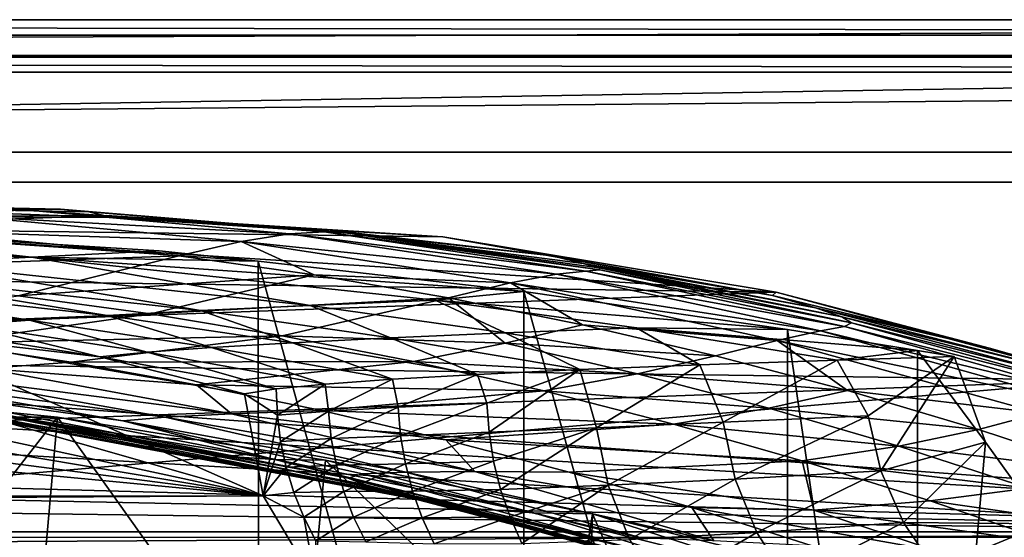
# Model space of a CAD drawing. Header units: metres. Extents: x -904 to 0, y -908 to 0.
# Tile 85 of 154: x -417 to -319, y -52 to 0. Entities that reach past the tile are written whole.
import ezdxf

# ---------------------------------------------------------------- set-up
doc = ezdxf.new("R2010")
doc.units = ezdxf.units.M

msp = doc.modelspace()

# ---------------------------------------------------------------- linework, layer by layer
at = {"layer": 'None'}
for points in [[(-885.9776, -3.567204, 2063.059814), (-239.308899, -51.564125, 2063.059814), (-25.973949, -3.563107, 2063.059814)], [(-885.9776, -3.567204, 2050.059814), (-25.973949, -3.563107, 2050.059814), (-885.977478, -3.567204, 176.059662)], [(-885.9776, -3.567204, 2063.059814), (-25.973949, -3.563107, 2063.059814), (-885.9776, -3.567204, 2050.059814)], [(-25.973949, -3.563107, 2063.059814), (-25.973949, -3.563107, 2050.059814), (-885.9776, -3.567204, 2050.059814)], [(-843.492188, -35.081711, 2063.059814), (-239.308899, -51.564125, 2063.059814), (-885.9776, -3.567204, 2063.059814)], [(-25.973949, -3.563107, 163.059692), (-239.308899, -51.564125, 163.059692), (-885.977478, -3.567204, 163.059692)], [(-885.977478, -3.567204, 163.059692), (-885.977478, -3.567204, 176.059662), (-25.973949, -3.563107, 163.059692)], [(-885.977478, -3.567204, 176.059662), (-25.973949, -3.563107, 176.059692), (-25.973949, -3.563107, 163.059692)], [(-885.977478, -3.567204, 176.059662), (-25.973949, -3.563107, 2050.059814), (-25.973949, -3.563107, 176.059692)], [(-239.308899, -51.564125, 163.059692), (-843.492188, -35.081711, 163.059692), (-885.977478, -3.567204, 163.059692)], [(-444.026093, -18.196802, 930.254944), (-417.140594, -18.922565, 930.436462), (-422.265778, -19.595821, 975.355469)], [(-435.974976, -18.672184, 840.413452), (-413.168396, -18.870882, 885.454895), (-444.026093, -18.196802, 930.254944)], [(-413.168396, -18.870882, 885.454895), (-417.140594, -18.922565, 930.436462), (-444.026093, -18.196802, 930.254944)], [(-375.084534, -21.640442, 662.207153), (-408.585083, -19.505207, 662.263062), (-442.127563, -20.732506, 662.230957)], [(-442.127563, -20.732506, 662.230957), (-408.585083, -19.505207, 662.263062), (-431.644012, -19.604105, 750.722656)], [(-431.644012, -19.604105, 750.722656), (-408.053375, -19.715145, 750.688049), (-435.974976, -18.672184, 840.413452)], [(-408.053375, -19.715145, 750.688049), (-410.349365, -19.14839, 840.46521), (-435.974976, -18.672184, 840.413452)], [(-435.974976, -18.672184, 840.413452), (-410.349365, -19.14839, 840.46521), (-413.168396, -18.870882, 885.454895)], [(-408.585083, -19.505207, 662.263062), (-408.053375, -19.715145, 750.688049), (-431.644012, -19.604105, 750.722656)], [(-428.482635, -20.993587, 1020.181396), (-422.265778, -19.595821, 975.355469), (-395.201843, -22.088051, 975.621399)], [(-417.140594, -18.922565, 930.436462), (-390.355438, -21.316534, 930.650574), (-422.265778, -19.595821, 975.355469)], [(-422.265778, -19.595821, 975.355469), (-390.355438, -21.316534, 930.650574), (-395.201843, -22.088051, 975.621399)], [(-413.168396, -18.870882, 885.454895), (-386.904816, -21.131815, 885.602112), (-417.140594, -18.922565, 930.436462)], [(-386.904816, -21.131815, 885.602112), (-390.355438, -21.316534, 930.650574), (-417.140594, -18.922565, 930.436462)], [(-410.349365, -19.14839, 840.46521), (-384.812439, -21.23403, 840.544128), (-413.168396, -18.870882, 885.454895)], [(-413.168396, -18.870882, 885.454895), (-384.812439, -21.23403, 840.544128), (-386.904816, -21.131815, 885.602112)], [(-410.349365, -19.14839, 840.46521), (-408.053375, -19.715145, 750.688049), (-384.518951, -21.276764, 750.670471)], [(-384.812439, -21.23403, 840.544128), (-410.349365, -19.14839, 840.46521), (-384.518951, -21.276764, 750.670471)], [(-408.053375, -19.715145, 750.688049), (-408.585083, -19.505207, 662.263062), (-386.309692, -20.958944, 705.986938)], [(-408.585083, -19.505207, 662.263062), (-375.084534, -21.640442, 662.207153), (-386.309692, -20.958944, 705.986938)], [(-445.009796, -20.428713, 1936.522217), (-466.502991, -21.734568, 1855.745483), (-416.0578, -23.651363, 1896.523071)], [(-446.597626, -115.674339, 1992.217041), (-446.597626, -20.344744, 1937.178467), (-393.401001, -117.911072, 1988.119873)], [(-446.597626, -20.344744, 1937.178467), (-393.479919, -24.042227, 1933.87854), (-393.401001, -117.911072, 1988.119873)], [(-445.009796, -20.428713, 1936.522217), (-403.360626, -23.031216, 1936.522217), (-446.597626, -20.344744, 1937.178467)], [(-446.597626, -20.344744, 1937.178467), (-403.360626, -23.031216, 1936.522217), (-393.479919, -24.042227, 1933.87854)], [(-403.360626, -23.031216, 1936.522217), (-445.009796, -20.428713, 1936.522217), (-416.0578, -23.651363, 1896.523071)], [(-408.053375, -19.715145, 750.688049), (-386.309692, -20.958944, 705.986938), (-384.518951, -21.276764, 750.670471)], [(-442.127563, -20.732506, 662.230957), (-475.432343, -25.327425, 662.110596), (-341.906769, -27.131058, 662.063416)], [(-443.9021, -25.040358, 1109.339722), (-428.482635, -20.993587, 1020.181396), (-401.399963, -23.537989, 1020.472839)], [(-341.906769, -27.131058, 662.063416), (-375.084534, -21.640442, 662.207153), (-442.127563, -20.732506, 662.230957)], [(-428.482635, -20.993587, 1020.181396), (-395.201843, -22.088051, 975.621399), (-401.399963, -23.537989, 1020.472839)], [(-395.201843, -22.088051, 975.621399), (-390.355438, -21.316534, 930.650574), (-363.774902, -25.358904, 930.896057)], [(-390.355438, -21.316534, 930.650574), (-386.904816, -21.131815, 885.602112), (-360.839111, -25.034075, 885.778931)], [(-390.355438, -21.316534, 930.650574), (-360.839111, -25.034075, 885.778931), (-363.774902, -25.358904, 930.896057)], [(-384.812439, -21.23403, 840.544128), (-359.463043, -24.920816, 840.649536), (-386.904816, -21.131815, 885.602112)], [(-386.904816, -21.131815, 885.602112), (-359.463043, -24.920816, 840.649536), (-360.839111, -25.034075, 885.778931)], [(-386.309692, -20.958944, 705.986938), (-375.084534, -21.640442, 662.207153), (-364.190704, -23.536861, 705.969238)], [(-384.518951, -21.276764, 750.670471), (-386.309692, -20.958944, 705.986938), (-364.190704, -23.536861, 705.969238)], [(-359.463043, -24.920816, 840.649536), (-384.812439, -21.23403, 840.544128), (-359.561249, -24.719301, 795.588074)], [(-384.812439, -21.23403, 840.544128), (-384.518951, -21.276764, 750.670471), (-359.561249, -24.719301, 795.588074)], [(-359.561249, -24.719301, 795.588074), (-384.518951, -21.276764, 750.670471), (-361.12796, -24.2815, 750.670105)], [(-384.518951, -21.276764, 750.670471), (-364.190704, -23.536861, 705.969238), (-361.12796, -24.2815, 750.670105)], [(-416.0578, -23.651363, 1896.523071), (-466.502991, -21.734568, 1855.745483), (-427.349731, -24.240482, 1856.083374)], [(-401.399963, -23.537989, 1020.472839), (-395.201843, -22.088051, 975.621399), (-387.927277, -25.422873, 1020.630981)], [(-395.201843, -22.088051, 975.621399), (-368.35202, -26.22666, 975.919006), (-387.927277, -25.422873, 1020.630981)], [(-368.35202, -26.22666, 975.919006), (-395.201843, -22.088051, 975.621399), (-363.774902, -25.358904, 930.896057)], [(-375.084534, -21.640442, 662.207153), (-342.275757, -27.461243, 705.961426), (-364.190704, -23.536861, 705.969238)], [(-375.084534, -21.640442, 662.207153), (-341.906769, -27.131058, 662.063416), (-342.275757, -27.461243, 705.961426)], [(-535.804565, -23.450962, 1607.821899), (-571.255554, -24.387638, 1607.797363), (-392.993713, -47.427006, 1607.19397)], [(-500.35083, -24.274384, 1607.800293), (-535.804565, -23.450962, 1607.821899), (-392.993713, -47.427006, 1607.19397)], [(-401.399963, -23.537989, 1020.472839), (-417.414032, -27.497526, 1109.584351), (-443.9021, -25.040358, 1109.339722)], [(-401.399963, -23.537989, 1020.472839), (-387.927277, -25.422873, 1020.630981), (-417.414032, -27.497526, 1109.584351)], [(-403.360626, -23.031216, 1936.522217), (-416.0578, -23.651363, 1896.523071), (-393.479919, -24.042227, 1933.87854)], [(-364.190704, -23.536861, 705.969238), (-342.275757, -27.461243, 705.961426), (-361.12796, -24.2815, 750.670105)], [(-392.993713, -47.427006, 1607.19397), (-571.255554, -24.387638, 1607.797363), (-606.616577, -27.078775, 1607.726807)], [(-392.993713, -47.427006, 1607.19397), (-464.981628, -26.855797, 1607.732666), (-500.35083, -24.274384, 1607.800293)], [(-427.349731, -24.240482, 1856.083374), (-437.226807, -24.79043, 1815.267822), (-399.23114, -28.973452, 1815.6698)], [(-416.0578, -23.651363, 1896.523071), (-427.349731, -24.240482, 1856.083374), (-388.322601, -28.457811, 1856.422852)], [(-388.322601, -28.457811, 1856.422852), (-427.349731, -24.240482, 1856.083374), (-399.23114, -28.973452, 1815.6698)], [(-393.479919, -24.042227, 1933.87854), (-416.0578, -23.651363, 1896.523071), (-367.025238, -27.069414, 1930.828857)], [(-416.0578, -23.651363, 1896.523071), (-375.846985, -27.923347, 1896.725098), (-367.025238, -27.069414, 1930.828857)], [(-375.846985, -27.923347, 1896.725098), (-416.0578, -23.651363, 1896.523071), (-388.322601, -28.457811, 1856.422852)], [(-393.401001, -117.911072, 1988.119873), (-393.479919, -24.042227, 1933.87854), (-367.022247, -120.089249, 1984.553101)], [(-393.479919, -24.042227, 1933.87854), (-367.025238, -27.069414, 1930.828857), (-367.022247, -120.089249, 1984.553101)], [(-342.275757, -27.461243, 705.961426), (-337.96875, -28.712891, 750.687012), (-361.12796, -24.2815, 750.670105)], [(-361.12796, -24.2815, 750.670105), (-337.96875, -28.712891, 750.687012), (-359.561249, -24.719301, 795.588074)], [(-475.432343, -25.327425, 662.110596), (-508.158966, -33.247128, 661.903259), (-341.906769, -27.131058, 662.063416)], [(-416.269989, -29.942677, 1733.067749), (-445.669617, -25.301315, 1774.112915), (-452.67215, -25.768145, 1732.678467)], [(-445.669617, -25.301315, 1774.112915), (-408.549469, -29.469418, 1774.53186), (-437.226807, -24.79043, 1815.267822)], [(-416.269989, -29.942677, 1733.067749), (-408.549469, -29.469418, 1774.53186), (-445.669617, -25.301315, 1774.112915)], [(-437.226807, -24.79043, 1815.267822), (-408.549469, -29.469418, 1774.53186), (-399.23114, -28.973452, 1815.6698)], [(-387.927277, -25.422873, 1020.630981), (-404.227631, -29.301956, 1109.719238), (-417.414032, -27.497526, 1109.584351)], [(-404.227631, -29.301956, 1109.719238), (-387.927277, -25.422873, 1020.630981), (-374.516785, -27.711296, 1020.797241)], [(-387.927277, -25.422873, 1020.630981), (-368.35202, -26.22666, 975.919006), (-374.516785, -27.711296, 1020.797241)], [(-337.486572, -31.007118, 931.173279), (-368.35202, -26.22666, 975.919006), (-363.774902, -25.358904, 930.896057)], [(-363.774902, -25.358904, 930.896057), (-360.839111, -25.034075, 885.778931), (-335.074249, -30.55962, 885.984314)], [(-337.486572, -31.007118, 931.173279), (-363.774902, -25.358904, 930.896057), (-335.074249, -30.55962, 885.984314)], [(-359.463043, -24.920816, 840.649536), (-334.400574, -30.18926, 840.780823), (-360.839111, -25.034075, 885.778931)], [(-360.839111, -25.034075, 885.778931), (-334.400574, -30.18926, 840.780823), (-335.074249, -30.55962, 885.984314)], [(-337.96875, -28.712891, 750.687012), (-335.358124, -29.60762, 795.654114), (-359.561249, -24.719301, 795.588074)], [(-359.561249, -24.719301, 795.588074), (-335.358124, -29.60762, 795.654114), (-359.463043, -24.920816, 840.649536)], [(-335.358124, -29.60762, 795.654114), (-334.400574, -30.18926, 840.780823), (-359.463043, -24.920816, 840.649536)], [(-422.381287, -30.390518, 1691.338379), (-416.269989, -29.942677, 1733.067749), (-452.67215, -25.768145, 1732.678467)], [(-368.35202, -26.22666, 975.919006), (-361.180328, -30.398403, 1020.971741), (-374.516785, -27.711296, 1020.797241)], [(-337.486572, -31.007118, 931.173279), (-341.800262, -31.954035, 976.249512), (-368.35202, -26.22666, 975.919006)], [(-341.800262, -31.954035, 976.249512), (-361.180328, -30.398403, 1020.971741), (-368.35202, -26.22666, 975.919006)], [(-392.993713, -47.427006, 1607.19397), (-606.616577, -27.078775, 1607.726807), (-676.729492, -47.703167, 1607.186768)], [(-341.906769, -27.131058, 662.063416), (-508.158966, -33.247128, 661.903259), (-309.403992, -35.91481, 661.833374)], [(-429.784271, -31.189507, 1607.619263), (-464.981628, -26.855797, 1607.732666), (-392.993713, -47.427006, 1607.19397)], [(-367.025238, -27.069414, 1930.828857), (-375.846985, -27.923347, 1896.725098), (-340.772614, -30.867098, 1927.806885)], [(-367.022247, -120.089249, 1984.553101), (-367.025238, -27.069414, 1930.828857), (-340.778107, -121.33815, 1979.975098)], [(-367.025238, -27.069414, 1930.828857), (-340.772614, -30.867098, 1927.806885), (-340.778107, -121.33815, 1979.975098)], [(-341.906769, -27.131058, 662.063416), (-320.649078, -32.71526, 705.963257), (-342.275757, -27.461243, 705.961426)], [(-342.275757, -27.461243, 705.961426), (-320.649078, -32.71526, 705.963257), (-337.96875, -28.712891, 750.687012)], [(-341.906769, -27.131058, 662.063416), (-309.403992, -35.91481, 661.833374), (-320.649078, -32.71526, 705.963257)], [(-417.414032, -27.497526, 1109.584351), (-404.227631, -29.301956, 1109.719238), (-437.270691, -30.633911, 1197.657837)], [(-391.093903, -31.486515, 1109.862427), (-404.227631, -29.301956, 1109.719238), (-374.516785, -27.711296, 1020.797241)], [(-391.093903, -31.486515, 1109.862427), (-374.516785, -27.711296, 1020.797241), (-368.88269, -32.220707, 1065.631104)], [(-388.322601, -28.457811, 1856.422852), (-368.872986, -31.207716, 1856.593018), (-375.846985, -27.923347, 1896.725098)], [(-375.846985, -27.923347, 1896.725098), (-355.797516, -30.706341, 1896.825928), (-340.772614, -30.867098, 1927.806885)], [(-368.872986, -31.207716, 1856.593018), (-355.797516, -30.706341, 1896.825928), (-375.846985, -27.923347, 1896.725098)], [(-374.516785, -27.711296, 1020.797241), (-361.180328, -30.398403, 1020.971741), (-368.88269, -32.220707, 1065.631104)], [(-404.227631, -29.301956, 1109.719238), (-424.67627, -32.209736, 1197.703735), (-437.270691, -30.633911, 1197.657837)], [(-424.67627, -32.209736, 1197.703735), (-404.227631, -29.301956, 1109.719238), (-391.093903, -31.486515, 1109.862427)], [(-408.549469, -29.469418, 1774.53186), (-390.068848, -32.188606, 1774.740723), (-399.23114, -28.973452, 1815.6698)], [(-399.23114, -28.973452, 1815.6698), (-380.305054, -31.702175, 1815.869995), (-388.322601, -28.457811, 1856.422852)], [(-399.23114, -28.973452, 1815.6698), (-390.068848, -32.188606, 1774.740723), (-380.305054, -31.702175, 1815.869995)], [(-380.305054, -31.702175, 1815.869995), (-368.872986, -31.207716, 1856.593018), (-388.322601, -28.457811, 1856.422852)], [(-320.649078, -32.71526, 705.963257), (-315.125854, -34.544861, 750.721558), (-337.96875, -28.712891, 750.687012)], [(-337.96875, -28.712891, 750.687012), (-315.125854, -34.544861, 750.721558), (-335.358124, -29.60762, 795.654114)], [(-426.875916, -30.810394, 1649.405273), (-409.257355, -33.581238, 1649.519409), (-422.381287, -30.390518, 1691.338379)], [(-404.554932, -33.129925, 1691.499268), (-416.269989, -29.942677, 1733.067749), (-422.381287, -30.390518, 1691.338379)], [(-409.257355, -33.581238, 1649.519409), (-404.554932, -33.129925, 1691.499268), (-422.381287, -30.390518, 1691.338379)], [(-398.156067, -32.665138, 1733.261475), (-408.549469, -29.469418, 1774.53186), (-416.269989, -29.942677, 1733.067749)], [(-404.554932, -33.129925, 1691.499268), (-398.156067, -32.665138, 1733.261475), (-416.269989, -29.942677, 1733.067749)], [(-398.156067, -32.665138, 1733.261475), (-390.068848, -32.188606, 1774.740723), (-408.549469, -29.469418, 1774.53186)], [(-361.180328, -30.398403, 1020.971741), (-347.929382, -33.479248, 1021.154297), (-368.88269, -32.220707, 1065.631104)], [(-347.929382, -33.479248, 1021.154297), (-361.180328, -30.398403, 1020.971741), (-341.800262, -31.954035, 976.249512)], [(-315.125854, -34.544861, 750.721558), (-311.498962, -35.9692, 795.743164), (-335.358124, -29.60762, 795.654114)], [(-335.358124, -29.60762, 795.654114), (-311.498962, -35.9692, 795.743164), (-334.400574, -30.18926, 840.780823)], [(-334.400574, -30.18926, 840.780823), (-309.717468, -37.004932, 840.937744), (-335.074249, -30.55962, 885.984314)], [(-311.498962, -35.9692, 795.743164), (-309.717468, -37.004932, 840.937744), (-334.400574, -30.18926, 840.780823)], [(-409.257355, -33.581238, 1649.519409), (-426.875916, -30.810394, 1649.405273), (-429.784271, -31.189507, 1607.619263)], [(-394.845795, -37.266056, 1607.460083), (-429.784271, -31.189507, 1607.619263), (-392.993713, -47.427006, 1607.19397)], [(-394.845795, -37.266056, 1607.460083), (-409.257355, -33.581238, 1649.519409), (-429.784271, -31.189507, 1607.619263)], [(-380.305054, -31.702175, 1815.869995), (-361.444061, -34.853283, 1816.06958), (-368.872986, -31.207716, 1856.593018)], [(-368.872986, -31.207716, 1856.593018), (-349.486023, -34.382603, 1856.763306), (-355.797516, -30.706341, 1896.825928)], [(-361.444061, -34.853283, 1816.06958), (-349.486023, -34.382603, 1856.763306), (-368.872986, -31.207716, 1856.593018)], [(-340.772614, -30.867098, 1927.806885), (-355.797516, -30.706341, 1896.825928), (-327.802185, -32.960297, 1927.296631)], [(-355.797516, -30.706341, 1896.825928), (-335.808472, -33.918053, 1896.926392), (-327.802185, -32.960297, 1927.296631)], [(-349.486023, -34.382603, 1856.763306), (-335.808472, -33.918053, 1896.926392), (-355.797516, -30.706341, 1896.825928)], [(-311.581055, -38.238609, 931.481506), (-341.800262, -31.954035, 976.249512), (-337.486572, -31.007118, 931.173279)], [(-340.778107, -121.33815, 1979.975098), (-340.772614, -30.867098, 1927.806885), (-327.809082, -119.616325, 1977.327515)], [(-340.772614, -30.867098, 1927.806885), (-327.802185, -32.960297, 1927.296631), (-327.809082, -119.616325, 1977.327515)], [(-309.715149, -37.692497, 886.216431), (-337.486572, -31.007118, 931.173279), (-335.074249, -30.55962, 885.984314)], [(-309.715149, -37.692497, 886.216431), (-311.581055, -38.238609, 931.481506), (-337.486572, -31.007118, 931.173279)], [(-335.074249, -30.55962, 885.984314), (-309.717468, -37.004932, 840.937744), (-309.715149, -37.692497, 886.216431)], [(-412.124847, -34.121311, 1197.761353), (-424.67627, -32.209736, 1197.703735), (-391.093903, -31.486515, 1109.862427)], [(-412.124847, -34.121311, 1197.761353), (-420.648956, -34.738438, 1242.346069), (-424.67627, -32.209736, 1197.703735)], [(-412.124847, -34.121311, 1197.761353), (-391.093903, -31.486515, 1109.862427), (-378.023499, -34.047184, 1110.013916)], [(-380.112549, -35.80883, 1733.454712), (-390.068848, -32.188606, 1774.740723), (-398.156067, -32.665138, 1733.261475)], [(-391.093903, -31.486515, 1109.862427), (-368.88269, -32.220707, 1065.631104), (-378.023499, -34.047184, 1110.013916)], [(-390.068848, -32.188606, 1774.740723), (-371.655853, -35.328899, 1774.948853), (-380.305054, -31.702175, 1815.869995)], [(-380.112549, -35.80883, 1733.454712), (-371.655853, -35.328899, 1774.948853), (-390.068848, -32.188606, 1774.740723)], [(-380.305054, -31.702175, 1815.869995), (-371.655853, -35.328899, 1774.948853), (-361.444061, -34.853283, 1816.06958)], [(-378.023499, -34.047184, 1110.013916), (-368.88269, -32.220707, 1065.631104), (-355.714325, -35.263397, 1065.811523)], [(-368.88269, -32.220707, 1065.631104), (-347.929382, -33.479248, 1021.154297), (-355.714325, -35.263397, 1065.811523)], [(-341.800262, -31.954035, 976.249512), (-334.775696, -36.950409, 1021.344971), (-347.929382, -33.479248, 1021.154297)], [(-311.581055, -38.238609, 931.481506), (-315.624329, -39.204433, 976.614502), (-341.800262, -31.954035, 976.249512)], [(-315.624329, -39.204433, 976.614502), (-334.775696, -36.950409, 1021.344971), (-341.800262, -31.954035, 976.249512)], [(-508.158966, -33.247128, 661.903259), (-539.86322, -44.36692, 661.612061), (-309.403992, -35.91481, 661.833374)], [(-391.71579, -36.778358, 1649.633057), (-404.554932, -33.129925, 1691.499268), (-409.257355, -33.581238, 1649.519409)], [(-386.802124, -36.292267, 1691.659546), (-398.156067, -32.665138, 1733.261475), (-404.554932, -33.129925, 1691.499268)], [(-391.71579, -36.778358, 1649.633057), (-386.802124, -36.292267, 1691.659546), (-404.554932, -33.129925, 1691.499268)], [(-386.802124, -36.292267, 1691.659546), (-380.112549, -35.80883, 1733.454712), (-398.156067, -32.665138, 1733.261475)], [(-327.802185, -32.960297, 1927.296631), (-335.808472, -33.918053, 1896.926392), (-324.1698, -33.566517, 1927.318481)], [(-327.809082, -119.616325, 1977.327515), (-327.802185, -32.960297, 1927.296631), (-321.045898, -42.09388, 1932.019531)], [(-327.802185, -32.960297, 1927.296631), (-324.1698, -33.566517, 1927.318481), (-321.045898, -42.09388, 1932.019531)], [(-309.403992, -35.91481, 661.833374), (-299.485229, -39.241478, 705.974854), (-320.649078, -32.71526, 705.963257)], [(-320.649078, -32.71526, 705.963257), (-299.485229, -39.241478, 705.974854), (-315.125854, -34.544861, 750.721558)], [(-417.64151, -39.58601, 1491.74646), (-413.477356, -39.580059, 1506.342163), (-466.718567, -34.319443, 1505.390259)], [(-466.718567, -34.319443, 1505.390259), (-413.477356, -39.580059, 1506.342163), (-444.463135, -79.445618, 1530.823486)], [(-399.625244, -36.366165, 1197.830688), (-420.648956, -34.738438, 1242.346069), (-412.124847, -34.121311, 1197.761353)], [(-378.023499, -34.047184, 1110.013916), (-399.625244, -36.366165, 1197.830688), (-412.124847, -34.121311, 1197.761353)], [(-394.845795, -37.266056, 1607.460083), (-391.71579, -36.778358, 1649.633057), (-409.257355, -33.581238, 1649.519409)], [(-365.02655, -36.978737, 1110.17395), (-399.625244, -36.366165, 1197.830688), (-378.023499, -34.047184, 1110.013916)], [(-355.714325, -35.263397, 1065.811523), (-365.02655, -36.978737, 1110.17395), (-378.023499, -34.047184, 1110.013916)], [(-347.929382, -33.479248, 1021.154297), (-334.775696, -36.950409, 1021.344971), (-355.714325, -35.263397, 1065.811523)], [(-335.808472, -33.918053, 1896.926392), (-349.486023, -34.382603, 1856.763306), (-347.185944, -40.10154, 1863.265381)], [(-332.738342, -39.451534, 1904.400024), (-335.808472, -33.918053, 1896.926392), (-347.185944, -40.10154, 1863.265381)], [(-324.1698, -33.566517, 1927.318481), (-335.808472, -33.918053, 1896.926392), (-332.738342, -39.451534, 1904.400024)], [(-331.455536, -44.928055, 1904.4198), (-324.1698, -33.566517, 1927.318481), (-332.738342, -39.451534, 1904.400024)], [(-321.045898, -42.09388, 1932.019531), (-324.1698, -33.566517, 1927.318481), (-331.455536, -44.928055, 1904.4198)], [(-843.492188, -35.081711, 2063.059814), (-840.820007, -39.149845, 2063.059814), (-239.308899, -51.564125, 2063.059814)], [(-239.308899, -51.564125, 163.059692), (-840.820007, -39.149845, 163.059692), (-843.492188, -35.081711, 163.059692)], [(-431.035858, -35.827812, 1332.56311), (-426.953583, -35.298717, 1287.321167), (-402.746704, -39.586372, 1287.34375)], [(-396.154907, -39.251095, 1242.412354), (-426.953583, -35.298717, 1287.321167), (-420.648956, -34.738438, 1242.346069)], [(-402.746704, -39.586372, 1287.34375), (-426.953583, -35.298717, 1287.321167), (-396.154907, -39.251095, 1242.412354)], [(-399.625244, -36.366165, 1197.830688), (-396.154907, -39.251095, 1242.412354), (-420.648956, -34.738438, 1242.346069)], [(-361.444061, -34.853283, 1816.06958), (-371.655853, -35.328899, 1774.948853), (-370.706726, -38.193192, 1779.251831)], [(-361.444061, -34.853283, 1816.06958), (-370.706726, -38.193192, 1779.251831), (-370.495483, -41.100483, 1779.256836)], [(-359.780853, -40.65406, 1821.524048), (-361.444061, -34.853283, 1816.06958), (-370.495483, -41.100483, 1779.256836)], [(-342.637329, -38.689018, 1066.000122), (-365.02655, -36.978737, 1110.17395), (-355.714325, -35.263397, 1065.811523)], [(-349.486023, -34.382603, 1856.763306), (-361.444061, -34.853283, 1816.06958), (-359.780853, -40.65406, 1821.524048)], [(-347.185944, -40.10154, 1863.265381), (-349.486023, -34.382603, 1856.763306), (-359.780853, -40.65406, 1821.524048)], [(-334.775696, -36.950409, 1021.344971), (-342.637329, -38.689018, 1066.000122), (-355.714325, -35.263397, 1065.811523)], [(-570.15863, -58.565701, 661.240173), (-309.111755, -207.702347, 657.334961), (-309.403992, -35.91481, 661.833374)], [(-309.403992, -35.91481, 661.833374), (-539.86322, -44.36692, 661.612061), (-570.15863, -58.565701, 661.240173)], [(-406.958832, -39.966084, 1332.568726), (-432.440216, -36.414116, 1377.948608), (-431.035858, -35.827812, 1332.56311)], [(-406.958832, -39.966084, 1332.568726), (-431.035858, -35.827812, 1332.56311), (-402.746704, -39.586372, 1287.34375)], [(-380.112549, -35.80883, 1733.454712), (-386.802124, -36.292267, 1691.659546), (-386.495575, -38.995605, 1693.492188)], [(-380.112549, -35.80883, 1733.454712), (-386.495575, -38.995605, 1693.492188), (-379.543701, -38.609867, 1736.553345)], [(-371.655853, -35.328899, 1774.948853), (-380.112549, -35.80883, 1733.454712), (-379.543701, -38.609867, 1736.553345)], [(-371.655853, -35.328899, 1774.948853), (-379.543701, -38.609867, 1736.553345), (-370.706726, -38.193192, 1779.251831)], [(-432.440216, -36.414116, 1377.948608), (-384.531708, -45.681446, 1377.949463), (-431.471313, -36.989452, 1406.476929)], [(-384.531708, -45.681446, 1377.949463), (-432.440216, -36.414116, 1377.948608), (-406.958832, -39.966084, 1332.568726)], [(-429.129517, -37.82938, 1432.523315), (-431.471313, -36.989452, 1406.476929), (-379.836945, -47.223934, 1432.526367)], [(-431.471313, -36.989452, 1406.476929), (-382.892548, -46.313339, 1407.056641), (-379.836945, -47.223934, 1432.526367)], [(-384.531708, -45.681446, 1377.949463), (-382.892548, -46.313339, 1407.056641), (-431.471313, -36.989452, 1406.476929)], [(-365.02655, -36.978737, 1110.17395), (-387.185852, -38.940907, 1197.911865), (-399.625244, -36.366165, 1197.830688)], [(-387.185852, -38.940907, 1197.911865), (-396.154907, -39.251095, 1242.412354), (-399.625244, -36.366165, 1197.830688)], [(-391.71579, -36.778358, 1649.633057), (-394.845795, -37.266056, 1607.460083), (-391.572632, -39.39806, 1650.166626)], [(-391.572632, -39.39806, 1650.166626), (-394.845795, -37.266056, 1607.460083), (-392.993713, -47.427006, 1607.19397)], [(-386.802124, -36.292267, 1691.659546), (-391.71579, -36.778358, 1649.633057), (-391.572632, -39.39806, 1650.166626)], [(-386.802124, -36.292267, 1691.659546), (-391.572632, -39.39806, 1650.166626), (-386.495575, -38.995605, 1693.492188)], [(-352.112549, -40.274952, 1110.342407), (-387.185852, -38.940907, 1197.911865), (-365.02655, -36.978737, 1110.17395)], [(-342.637329, -38.689018, 1066.000122), (-352.112549, -40.274952, 1110.342407), (-365.02655, -36.978737, 1110.17395)], [(-321.732361, -40.810875, 1021.543396), (-342.637329, -38.689018, 1066.000122), (-334.775696, -36.950409, 1021.344971)], [(-315.624329, -39.204433, 976.614502), (-321.732361, -40.810875, 1021.543396), (-334.775696, -36.950409, 1021.344971)], [(-429.129517, -37.82938, 1432.523315), (-379.836945, -47.223934, 1432.526367), (-425.857056, -38.707699, 1452.558716)], [(-370.706726, -38.193192, 1779.251831), (-379.543701, -38.609867, 1736.553345), (-379.305725, -41.438351, 1736.549194)], [(-370.495483, -41.100483, 1779.256836), (-370.706726, -38.193192, 1779.251831), (-379.305725, -41.438351, 1736.549194)], [(-840.820007, -39.149845, 2063.059814), (-839.977417, -43.566975, 2063.059814), (-239.308899, -51.564125, 2063.059814)], [(-839.977417, -43.566975, 163.059692), (-840.820007, -39.149845, 163.059692), (-239.308899, -51.564125, 163.059692)], [(-425.857056, -38.707699, 1452.558716), (-379.836945, -47.223934, 1432.526367), (-375.980347, -48.069672, 1452.80896)], [(-425.170959, -38.871147, 1457.40271), (-425.857056, -38.707699, 1452.558716), (-375.980347, -48.069672, 1452.80896)], [(-425.017456, -38.913704, 1458.682373), (-425.170959, -38.871147, 1457.40271), (-375.135712, -48.237865, 1457.553101)], [(-375.135712, -48.237865, 1457.553101), (-425.170959, -38.871147, 1457.40271), (-375.980347, -48.069672, 1452.80896)], [(-424.804352, -38.958557, 1459.94043), (-425.017456, -38.913704, 1458.682373), (-374.945862, -48.278679, 1458.77002)], [(-374.945862, -48.278679, 1458.77002), (-425.017456, -38.913704, 1458.682373), (-375.135712, -48.237865, 1457.553101)], [(-424.410278, -39.039524, 1462.394165), (-424.804352, -38.958557, 1459.94043), (-374.68689, -48.328167, 1460.070679)], [(-374.68689, -48.328167, 1460.070679), (-424.804352, -38.958557, 1459.94043), (-374.945862, -48.278679, 1458.77002)], [(-424.365662, -39.048557, 1462.694092), (-424.410278, -39.039524, 1462.394165), (-374.207703, -48.416206, 1462.573486)], [(-374.207703, -48.416206, 1462.573486), (-424.410278, -39.039524, 1462.394165), (-374.68689, -48.328167, 1460.070679)], [(-374.153259, -48.425835, 1462.874634), (-424.321991, -39.060562, 1463.052612), (-424.365662, -39.048557, 1462.694092)], [(-374.153259, -48.425835, 1462.874634), (-424.365662, -39.048557, 1462.694092), (-374.207703, -48.416206, 1462.573486)], [(-374.099792, -48.436798, 1463.210815), (-424.321991, -39.060562, 1463.052612), (-374.153259, -48.425835, 1462.874634)], [(-424.203308, -39.079788, 1463.678467), (-424.321991, -39.060562, 1463.052612), (-374.099792, -48.436798, 1463.210815)], [(-423.958191, -39.11599, 1464.906616), (-424.203308, -39.079788, 1463.678467), (-373.95575, -48.458054, 1463.834595)], [(-424.203308, -39.079788, 1463.678467), (-374.099792, -48.436798, 1463.210815), (-373.95575, -48.458054, 1463.834595)], [(-423.456879, -39.184738, 1467.366577), (-423.958191, -39.11599, 1464.906616), (-373.658447, -48.499302, 1465.068359)], [(-423.958191, -39.11599, 1464.906616), (-373.95575, -48.458054, 1463.834595), (-373.658447, -48.499302, 1465.068359)], [(-373.050629, -48.578461, 1467.535889), (-396.996063, -43.475079, 1472.370117), (-423.456879, -39.184738, 1467.366577)], [(-396.996063, -43.475079, 1472.370117), (-422.410461, -39.306839, 1472.275024), (-423.456879, -39.184738, 1467.366577)], [(-373.050629, -48.578461, 1467.535889), (-423.456879, -39.184738, 1467.366577), (-373.658447, -48.499302, 1465.068359)], [(-374.814667, -41.841522, 1198.005127), (-396.154907, -39.251095, 1242.412354), (-387.185852, -38.940907, 1197.911865)], [(-386.495575, -38.995605, 1693.492188), (-391.572632, -39.39806, 1650.166626), (-391.255035, -42.009666, 1650.162109)], [(-386.213623, -41.708462, 1693.48584), (-386.495575, -38.995605, 1693.492188), (-391.255035, -42.009666, 1650.162109)], [(-374.814667, -41.841522, 1198.005127), (-387.185852, -38.940907, 1197.911865), (-352.112549, -40.274952, 1110.342407)], [(-379.543701, -38.609867, 1736.553345), (-386.495575, -38.995605, 1693.492188), (-386.213623, -41.708462, 1693.48584)], [(-379.305725, -41.438351, 1736.549194), (-379.543701, -38.609867, 1736.553345), (-386.213623, -41.708462, 1693.48584)], [(-329.661591, -42.491772, 1066.197021), (-352.112549, -40.274952, 1110.342407), (-342.637329, -38.689018, 1066.000122)], [(-321.732361, -40.810875, 1021.543396), (-329.661591, -42.491772, 1066.197021), (-342.637329, -38.689018, 1066.000122)], [(-308.811432, -45.062771, 1021.749268), (-321.732361, -40.810875, 1021.543396), (-315.624329, -39.204433, 976.614502)], [(-413.477356, -39.580059, 1506.342163), (-416.823029, -77.391945, 1528.47876), (-444.463135, -79.445618, 1530.823486)], [(-417.64151, -39.58601, 1491.74646), (-422.410461, -39.306839, 1472.275024), (-396.996063, -43.475079, 1472.370117)], [(-413.477356, -39.580059, 1506.342163), (-417.64151, -39.58601, 1491.74646), (-391.729309, -43.814087, 1491.846558)], [(-391.729309, -43.814087, 1491.846558), (-417.64151, -39.58601, 1491.74646), (-396.996063, -43.475079, 1472.370117)], [(-416.823029, -77.391945, 1528.47876), (-413.477356, -39.580059, 1506.342163), (-389.571899, -73.192986, 1524.477905)], [(-386.783783, -43.876625, 1507.21875), (-413.477356, -39.580059, 1506.342163), (-391.729309, -43.814087, 1491.846558)], [(-413.477356, -39.580059, 1506.342163), (-386.783783, -43.876625, 1507.21875), (-389.571899, -73.192986, 1524.477905)], [(-406.958832, -39.966084, 1332.568726), (-402.746704, -39.586372, 1287.34375), (-378.781952, -45.059032, 1287.390015)], [(-383.114807, -45.250702, 1332.585693), (-384.531708, -45.681446, 1377.949463), (-406.958832, -39.966084, 1332.568726)], [(-383.114807, -45.250702, 1332.585693), (-406.958832, -39.966084, 1332.568726), (-378.781952, -45.059032, 1287.390015)], [(-402.746704, -39.586372, 1287.34375), (-396.154907, -39.251095, 1242.412354), (-371.915283, -45.001244, 1242.514404)], [(-378.781952, -45.059032, 1287.390015), (-402.746704, -39.586372, 1287.34375), (-371.915283, -45.001244, 1242.514404)], [(-371.915283, -45.001244, 1242.514404), (-396.154907, -39.251095, 1242.412354), (-374.814667, -41.841522, 1198.005127)], [(-391.255035, -42.009666, 1650.162109), (-391.572632, -39.39806, 1650.166626), (-392.993713, -47.427006, 1607.19397)], [(-358.621277, -46.383533, 1821.546997), (-347.185944, -40.10154, 1863.265381), (-359.780853, -40.65406, 1821.524048)], [(-345.983276, -45.757645, 1863.292114), (-347.185944, -40.10154, 1863.265381), (-358.621277, -46.383533, 1821.546997)], [(-347.185944, -40.10154, 1863.265381), (-345.983276, -45.757645, 1863.292114), (-332.738342, -39.451534, 1904.400024)], [(-345.983276, -45.757645, 1863.292114), (-331.455536, -44.928055, 1904.4198), (-332.738342, -39.451534, 1904.400024)], [(-378.828064, -44.233128, 1736.546753), (-370.495483, -41.100483, 1779.256836), (-379.305725, -41.438351, 1736.549194)], [(-378.828064, -44.233128, 1736.546753), (-370.039459, -43.973747, 1779.262451), (-370.495483, -41.100483, 1779.256836)], [(-374.814667, -41.841522, 1198.005127), (-352.112549, -40.274952, 1110.342407), (-339.290314, -43.928211, 1110.519531)], [(-370.039459, -43.973747, 1779.262451), (-359.780853, -40.65406, 1821.524048), (-370.495483, -41.100483, 1779.256836)], [(-359.780853, -40.65406, 1821.524048), (-370.039459, -43.973747, 1779.262451), (-369.339417, -46.79031, 1779.268677)], [(-358.621277, -46.383533, 1821.546997), (-359.780853, -40.65406, 1821.524048), (-369.339417, -46.79031, 1779.268677)], [(-339.290314, -43.928211, 1110.519531), (-352.112549, -40.274952, 1110.342407), (-329.661591, -42.491772, 1066.197021)], [(-321.732361, -40.810875, 1021.543396), (-308.811432, -45.062771, 1021.749268), (-329.661591, -42.491772, 1066.197021)], [(-392.993713, -47.427006, 1607.19397), (-390.711243, -44.587452, 1650.158936), (-391.255035, -42.009666, 1650.162109)], [(-390.711243, -44.587452, 1650.158936), (-386.213623, -41.708462, 1693.48584), (-391.255035, -42.009666, 1650.162109)], [(-390.711243, -44.587452, 1650.158936), (-385.699249, -44.387188, 1693.481201), (-386.213623, -41.708462, 1693.48584)], [(-385.699249, -44.387188, 1693.481201), (-379.305725, -41.438351, 1736.549194), (-386.213623, -41.708462, 1693.48584)], [(-385.699249, -44.387188, 1693.481201), (-378.828064, -44.233128, 1736.546753), (-379.305725, -41.438351, 1736.549194)], [(-362.519409, -45.063198, 1198.110474), (-371.915283, -45.001244, 1242.514404), (-374.814667, -41.841522, 1198.005127)], [(-362.519409, -45.063198, 1198.110474), (-374.814667, -41.841522, 1198.005127), (-339.290314, -43.928211, 1110.519531)], [(-329.22702, -50.086201, 1904.436401), (-321.045898, -42.09388, 1932.019531), (-331.455536, -44.928055, 1904.4198)], [(-329.22702, -50.086201, 1904.436401), (-315.202454, -50.203594, 1936.422363), (-321.045898, -42.09388, 1932.019531)], [(-327.809082, -119.616325, 1977.327515), (-321.045898, -42.09388, 1932.019531), (-315.202454, -50.203594, 1936.422363)], [(-329.661591, -42.491772, 1066.197021), (-316.794006, -46.665291, 1066.402222), (-339.290314, -43.928211, 1110.519531)], [(-308.811432, -45.062771, 1021.749268), (-316.794006, -46.665291, 1066.402222), (-329.661591, -42.491772, 1066.197021)], [(-239.308899, -51.564125, 2063.059814), (-839.977417, -43.566975, 2063.059814), (-839.977356, -51.567074, 2063.059814)], [(-839.977356, -51.567074, 163.059692), (-839.977417, -43.566975, 163.059692), (-239.308899, -51.564125, 163.059692)], [(-371.782745, -48.723679, 1472.456665), (-396.996063, -43.475079, 1472.370117), (-373.050629, -48.578461, 1467.535889)], [(-391.729309, -43.814087, 1491.846558), (-396.996063, -43.475079, 1472.370117), (-371.782745, -48.723679, 1472.456665)], [(-386.783783, -43.876625, 1507.21875), (-391.729309, -43.814087, 1491.846558), (-366.019684, -49.130669, 1491.935669)], [(-366.019684, -49.130669, 1491.935669), (-391.729309, -43.814087, 1491.846558), (-371.782745, -48.723679, 1472.456665)], [(-389.571899, -73.192986, 1524.477905), (-386.783783, -43.876625, 1507.21875), (-362.945892, -66.875145, 1518.912842)], [(-360.185577, -49.225632, 1508.736206), (-386.783783, -43.876625, 1507.21875), (-366.019684, -49.130669, 1491.935669)], [(-386.783783, -43.876625, 1507.21875), (-360.185577, -49.225632, 1508.736206), (-362.945892, -66.875145, 1518.912842)], [(-370.039459, -43.973747, 1779.262451), (-378.828064, -44.233128, 1736.546753), (-378.111755, -46.972435, 1736.546021)], [(-369.339417, -46.79031, 1779.268677), (-370.039459, -43.973747, 1779.262451), (-378.111755, -46.972435, 1736.546021)], [(-362.519409, -45.063198, 1198.110474), (-339.290314, -43.928211, 1110.519531), (-338.139313, -48.870178, 1154.557129)], [(-338.139313, -48.870178, 1154.557129), (-339.290314, -43.928211, 1110.519531), (-326.565918, -47.930145, 1110.705688)], [(-339.290314, -43.928211, 1110.519531), (-316.794006, -46.665291, 1066.402222), (-326.565918, -47.930145, 1110.705688)], [(-392.993713, -47.427006, 1607.19397), (-389.942963, -47.111862, 1650.157227), (-390.711243, -44.587452, 1650.158936)], [(-389.942963, -47.111862, 1650.157227), (-385.699249, -44.387188, 1693.481201), (-390.711243, -44.587452, 1650.158936)], [(-384.953888, -47.011253, 1693.478516), (-385.699249, -44.387188, 1693.481201), (-389.942963, -47.111862, 1650.157227)], [(-378.828064, -44.233128, 1736.546753), (-385.699249, -44.387188, 1693.481201), (-384.953888, -47.011253, 1693.478516)], [(-378.111755, -46.972435, 1736.546021), (-378.828064, -44.233128, 1736.546753), (-384.953888, -47.011253, 1693.478516)], [(-383.114807, -45.250702, 1332.585693), (-378.781952, -45.059032, 1287.390015), (-355.222168, -51.663898, 1287.459839)], [(-378.781952, -45.059032, 1287.390015), (-371.915283, -45.001244, 1242.514404), (-348.09552, -51.926071, 1242.652588)], [(-355.222168, -51.663898, 1287.459839), (-378.781952, -45.059032, 1287.390015), (-348.09552, -51.926071, 1242.652588)], [(-348.09552, -51.926071, 1242.652588), (-371.915283, -45.001244, 1242.514404), (-350.305389, -48.601093, 1198.228027)], [(-371.915283, -45.001244, 1242.514404), (-362.519409, -45.063198, 1198.110474), (-350.305389, -48.601093, 1198.228027)], [(-350.305389, -48.601093, 1198.228027), (-362.519409, -45.063198, 1198.110474), (-338.139313, -48.870178, 1154.557129)], [(-331.455536, -44.928055, 1904.4198), (-345.983276, -45.757645, 1863.292114), (-343.814362, -51.092552, 1863.315308)], [(-329.22702, -50.086201, 1904.436401), (-331.455536, -44.928055, 1904.4198), (-343.814362, -51.092552, 1863.315308)], [(-384.531708, -45.681446, 1377.949463), (-383.114807, -45.250702, 1332.585693), (-359.66568, -51.635044, 1332.613892)], [(-384.531708, -45.681446, 1377.949463), (-361.009644, -51.969448, 1377.949341), (-382.892548, -46.313339, 1407.056641)], [(-361.009644, -51.969448, 1377.949341), (-384.531708, -45.681446, 1377.949463), (-359.66568, -51.635044, 1332.613892)], [(-359.66568, -51.635044, 1332.613892), (-383.114807, -45.250702, 1332.585693), (-355.222168, -51.663898, 1287.459839)], [(-356.488464, -51.79232, 1821.568604), (-345.983276, -45.757645, 1863.292114), (-358.621277, -46.383533, 1821.546997)], [(-343.814362, -51.092552, 1863.315308), (-345.983276, -45.757645, 1863.292114), (-356.488464, -51.79232, 1821.568604)], [(-389.942963, -47.111862, 1650.157227), (-388.953003, -49.563225, 1650.15686), (-384.953888, -47.011253, 1693.478516)], [(-388.953003, -49.563225, 1650.15686), (-383.980011, -49.560432, 1693.477661), (-384.953888, -47.011253, 1693.478516)], [(-384.953888, -47.011253, 1693.478516), (-383.980011, -49.560432, 1693.477661), (-378.111755, -46.972435, 1736.546021)], [(-378.111755, -46.972435, 1736.546021), (-383.980011, -49.560432, 1693.477661), (-377.158966, -49.635181, 1736.546997)], [(-379.836945, -47.223934, 1432.526367), (-382.892548, -46.313339, 1407.056641), (-355.551392, -53.557034, 1432.527832)], [(-382.892548, -46.313339, 1407.056641), (-358.983521, -52.636967, 1407.453735), (-355.551392, -53.557034, 1432.527832)], [(-361.009644, -51.969448, 1377.949341), (-358.983521, -52.636967, 1407.453735), (-382.892548, -46.313339, 1407.056641)], [(-369.339417, -46.79031, 1779.268677), (-378.111755, -46.972435, 1736.546021), (-377.158966, -49.635181, 1736.546997)], [(-368.397339, -49.528465, 1779.275513), (-369.339417, -46.79031, 1779.268677), (-377.158966, -49.635181, 1736.546997)], [(-369.339417, -46.79031, 1779.268677), (-368.397339, -49.528465, 1779.275513), (-358.621277, -46.383533, 1821.546997)], [(-368.397339, -49.528465, 1779.275513), (-367.21759, -52.16444, 1779.282715), (-358.621277, -46.383533, 1821.546997)], [(-358.621277, -46.383533, 1821.546997), (-367.21759, -52.16444, 1779.282715), (-356.488464, -51.79232, 1821.568604)], [(-326.565918, -47.930145, 1110.705688), (-316.794006, -46.665291, 1066.402222), (-304.162659, -51.155312, 1066.614136)], [(-676.729492, -47.703167, 1607.186768), (-680.572144, -49.113285, 1607.149902), (-392.993713, -47.427006, 1607.19397)], [(-680.572144, -49.113285, 1607.149902), (-387.700989, -56.295364, 1606.961792), (-392.993713, -47.427006, 1607.19397)], [(-388.953003, -49.563225, 1650.15686), (-389.942963, -47.111862, 1650.157227), (-392.993713, -47.427006, 1607.19397)], [(-387.700989, -56.295364, 1606.961792), (-388.953003, -49.563225, 1650.15686), (-392.993713, -47.427006, 1607.19397)], [(-379.836945, -47.223934, 1432.526367), (-355.551392, -53.557034, 1432.527832), (-375.980347, -48.069672, 1452.80896)], [(-338.139313, -48.870178, 1154.557129), (-326.565918, -47.930145, 1110.705688), (-314.066101, -52.227184, 1110.899048)], [(-314.066101, -52.227184, 1110.899048), (-326.565918, -47.930145, 1110.705688), (-304.162659, -51.155312, 1066.614136)], [(-375.980347, -48.069672, 1452.80896), (-355.551392, -53.557034, 1432.527832), (-327.103333, -61.741516, 1453.042969)], [(-375.135712, -48.237865, 1457.553101), (-375.980347, -48.069672, 1452.80896), (-327.103333, -61.741516, 1453.042969)], [(-374.945862, -48.278679, 1458.77002), (-375.135712, -48.237865, 1457.553101), (-326.098358, -61.910381, 1457.689941)], [(-326.098358, -61.910381, 1457.689941), (-375.135712, -48.237865, 1457.553101), (-327.103333, -61.741516, 1453.042969)], [(-374.68689, -48.328167, 1460.070679), (-374.945862, -48.278679, 1458.77002), (-325.871552, -61.948742, 1458.824463)], [(-325.871552, -61.948742, 1458.824463), (-374.945862, -48.278679, 1458.77002), (-326.098358, -61.910381, 1457.689941)], [(-374.207703, -48.416206, 1462.573486), (-374.68689, -48.328167, 1460.070679), (-325.566101, -62.000378, 1460.169678)], [(-325.566101, -62.000378, 1460.169678), (-374.68689, -48.328167, 1460.070679), (-325.871552, -61.948742, 1458.824463)], [(-374.153259, -48.425835, 1462.874634), (-374.207703, -48.416206, 1462.573486), (-325.001068, -62.092407, 1462.732422)], [(-325.001068, -62.092407, 1462.732422), (-374.207703, -48.416206, 1462.573486), (-325.566101, -62.000378, 1460.169678)], [(-324.936737, -62.102444, 1463.037109), (-374.099792, -48.436798, 1463.210815), (-374.153259, -48.425835, 1462.874634)], [(-324.936737, -62.102444, 1463.037109), (-374.153259, -48.425835, 1462.874634), (-325.001068, -62.092407, 1462.732422)], [(-324.87323, -62.112141, 1463.336426), (-374.099792, -48.436798, 1463.210815), (-324.936737, -62.102444, 1463.037109)], [(-373.95575, -48.458054, 1463.834595), (-374.099792, -48.436798, 1463.210815), (-324.87323, -62.112141, 1463.336426)], [(-373.658447, -48.499302, 1465.068359), (-373.95575, -48.458054, 1463.834595), (-324.703735, -62.135399, 1463.955322)], [(-324.703735, -62.135399, 1463.955322), (-373.95575, -48.458054, 1463.834595), (-324.87323, -62.112141, 1463.336426)], [(-373.050629, -48.578461, 1467.535889), (-373.658447, -48.499302, 1465.068359), (-324.354248, -62.181946, 1465.194824)], [(-324.354248, -62.181946, 1465.194824), (-373.658447, -48.499302, 1465.068359), (-324.703735, -62.135399, 1463.955322)], [(-346.817932, -55.047695, 1472.533203), (-373.050629, -48.578461, 1467.535889), (-323.640076, -62.272915, 1467.668457)], [(-323.640076, -62.272915, 1467.668457), (-373.050629, -48.578461, 1467.535889), (-324.354248, -62.181946, 1465.194824)], [(-346.817932, -55.047695, 1472.533203), (-371.782745, -48.723679, 1472.456665), (-373.050629, -48.578461, 1467.535889)], [(-366.019684, -49.130669, 1491.935669), (-371.782745, -48.723679, 1472.456665), (-346.817932, -55.047695, 1472.533203)], [(-338.294617, -52.411137, 1198.356689), (-350.305389, -48.601093, 1198.228027), (-325.862457, -52.944607, 1154.723633)], [(-350.305389, -48.601093, 1198.228027), (-338.139313, -48.870178, 1154.557129), (-325.862457, -52.944607, 1154.723633)], [(-350.305389, -48.601093, 1198.228027), (-338.294617, -52.411137, 1198.356689), (-348.09552, -51.926071, 1242.652588)], [(-325.862457, -52.944607, 1154.723633), (-338.139313, -48.870178, 1154.557129), (-314.066101, -52.227184, 1110.899048)], [(-680.572144, -49.113285, 1607.149902), (-676.740051, -57.707558, 1606.950562), (-387.700989, -56.295364, 1606.961792)], [(-383.980011, -49.560432, 1693.477661), (-388.953003, -49.563225, 1650.15686), (-387.74649, -51.921276, 1650.157837)], [(-387.74649, -51.921276, 1650.157837), (-388.953003, -49.563225, 1650.15686), (-387.700989, -56.295364, 1606.961792)], [(-383.980011, -49.560432, 1693.477661), (-387.74649, -51.921276, 1650.157837), (-382.782562, -52.013332, 1693.478882)], [(-377.158966, -49.635181, 1736.546997), (-383.980011, -49.560432, 1693.477661), (-382.782562, -52.013332, 1693.478882)], [(-375.974243, -52.19857, 1736.549805), (-377.158966, -49.635181, 1736.546997), (-382.782562, -52.013332, 1693.478882)], [(-368.397339, -49.528465, 1779.275513), (-377.158966, -49.635181, 1736.546997), (-375.974243, -52.19857, 1736.549805)], [(-367.21759, -52.16444, 1779.282715), (-368.397339, -49.528465, 1779.275513), (-375.974243, -52.19857, 1736.549805)], [(-360.185577, -49.225632, 1508.736206), (-366.019684, -49.130669, 1491.935669), (-340.562622, -55.53989, 1492.012573)], [(-340.562622, -55.53989, 1492.012573), (-366.019684, -49.130669, 1491.935669), (-346.817932, -55.047695, 1472.533203)], [(-362.945892, -66.875145, 1518.912842), (-360.185577, -49.225632, 1508.736206), (-362.245575, -112.721756, 1545.40625)], [(-360.185577, -49.225632, 1508.736206), (-336.018341, -104.384018, 1538.417725), (-362.245575, -112.721756, 1545.40625)], [(-333.425598, -55.798313, 1510.421387), (-360.185577, -49.225632, 1508.736206), (-340.562622, -55.53989, 1492.012573)], [(-360.185577, -49.225632, 1508.736206), (-333.425598, -55.798313, 1510.421387), (-336.018341, -104.384018, 1538.417725)], [(-343.814362, -51.092552, 1863.315308), (-340.722321, -55.918903, 1863.33374), (-329.22702, -50.086201, 1904.436401)], [(-340.722321, -55.918903, 1863.33374), (-326.09903, -54.747986, 1904.448975), (-329.22702, -50.086201, 1904.436401)], [(-326.09903, -54.747986, 1904.448975), (-315.202454, -50.203594, 1936.422363), (-329.22702, -50.086201, 1904.436401)], [(-315.203613, -116.225586, 1974.506104), (-327.809082, -119.616325, 1977.327515), (-315.202454, -50.203594, 1936.422363)], [(-315.202454, -50.203594, 1936.422363), (-326.09903, -54.747986, 1904.448975), (-324.222198, -56.83799, 1904.453613)], [(-315.202454, -50.203594, 1936.422363), (-324.222198, -56.83799, 1904.453613), (-322.155334, -58.740173, 1904.456909)], [(-315.202454, -50.203594, 1936.422363), (-322.155334, -58.740173, 1904.456909), (-319.9151, -60.435539, 1904.458984)], [(-315.202454, -50.203594, 1936.422363), (-319.9151, -60.435539, 1904.458984), (-317.52179, -61.908005, 1904.459839)], [(-353.424011, -56.68919, 1821.587524), (-343.814362, -51.092552, 1863.315308), (-356.488464, -51.79232, 1821.568604)], [(-340.722321, -55.918903, 1863.33374), (-343.814362, -51.092552, 1863.315308), (-353.424011, -56.68919, 1821.587524)]]:
    msp.add_3dface(points, dxfattribs=at)
at = {"layer": 'None012346'}
for points in [[(0, 0), (-900.269531, -3.735142), (-904.0047, 0)], [(0, 0), (-904.0047, 0), (-1.527202, -1.527202, 175)], [(-904.0047, 0), (-902.477478, -1.527202, 175), (-1.527202, -1.527202, 175)], [(-3.735142, -3.735142), (-900.269531, -3.735142), (0, 0)], [(-902.477478, -1.527202, 175), (-882.848145, -16.196362, 175), (-1.527202, -1.527202, 175)], [(-882.848145, -16.196362, 175), (-21.156561, -16.196362, 175), (-1.527202, -1.527202, 175)], [(-898.768494, -5.236164, 172), (-900.269531, -3.735142), (-5.236164, -5.236164, 172)], [(-900.269531, -3.735142), (-3.735142, -3.735142), (-5.236164, -5.236164, 172)], [(-5.236164, -5.236164, 172), (-882.848145, -13.196362, 172), (-898.768494, -5.236164, 172)], [(-21.156561, -13.196362, 172), (-882.848145, -13.196362, 172), (-5.236164, -5.236164, 172)], [(-21.156561, -13.196362, 160.059708), (-245.037064, -51.013153, 160.059708), (-882.848145, -13.196362, 160.059708)], [(-245.037064, -51.013153, 160.059708), (-838.07196, -51.007679, 160.059708), (-882.848145, -13.196362, 160.059708)], [(-21.156561, -13.196362, 160.059708), (-882.848145, -13.196362, 160.059708), (-21.156561, -13.196362, 172)], [(-882.848145, -13.196362, 160.059708), (-882.848145, -13.196362, 172), (-21.156561, -13.196362, 172)], [(-882.848145, -16.196362, 163.059708), (-21.156561, -16.196362, 163.059708), (-882.848145, -16.196362, 175)], [(-21.156561, -16.196362, 163.059708), (-21.156561, -16.196362, 175), (-882.848145, -16.196362, 175)], [(-840.648193, -53.564903, 163.059708), (-243.739731, -53.519718, 163.059708), (-882.848145, -16.196362, 163.059708)], [(-882.848145, -16.196362, 163.059708), (-243.739731, -53.519718, 163.059708), (-21.156561, -16.196362, 163.059708)], [(-838.07196, -51.007679, 160.059708), (-245.037064, -51.013153, 160.059708), (-756.383728, -53.87439, 151.006119)], [(-756.383728, -53.87439, 151.006119), (-245.037064, -51.013153, 160.059708), (-607.685181, -60.032143, 141.866348)], [(-607.685181, -60.032143, 141.866348), (-245.037064, -51.013153, 160.059708), (-322.129181, -54.019558, 151.002396)], [(-245.037064, -51.013153, 160.059708), (-285.991882, -53.381126, 151.019119), (-322.129181, -54.019558, 151.002396)]]:
    msp.add_3dface(points, dxfattribs=at)

doc.saveas('drawing.dxf')
